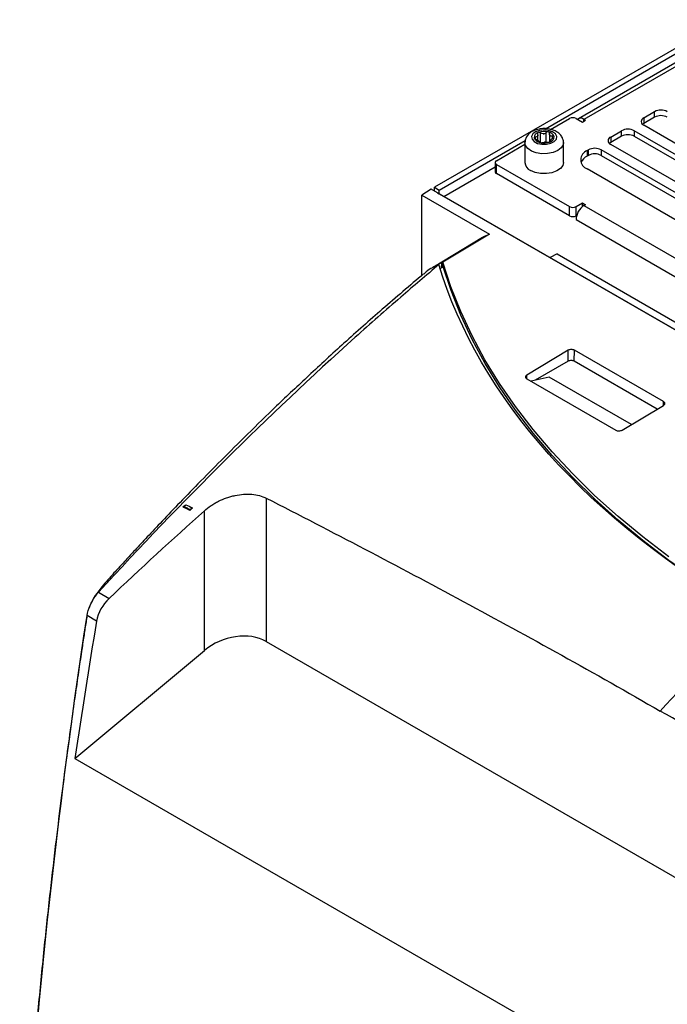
# Model space of a CAD drawing. Header units: millimetres. Extents: x -1263 to 1500, y -1080 to 1468.
# Tile 163 of 166: x 923 to 1067, y 1197 to 1416. Entities that reach past the tile are written whole.
import ezdxf

# ---------------------------------------------------------------- set-up
doc = ezdxf.new("R2010")
doc.units = ezdxf.units.MM

msp = doc.modelspace()

# ---------------------------------------------------------------- linework, layer by layer
at = {"color": 7, "linetype": 'Continuous', "lineweight": 25}
for p, q in [((1077.572, 1414.771), (1015.588, 1378.989)), ((1085.755, 1416.259), (1047.572, 1394.216)), ((1087.005, 1416.135), (1048.822, 1394.092)), ((1040.25, 1392.002), (1078.633, 1414.159)), ((1062.115, 1394.419), (1064.519, 1395.807)), ((1064.519, 1394.582), (1064.519, 1395.807)), ((1041.391, 1391.844), (1045.64, 1394.296)), ((1047.054, 1394.296), (1048.468, 1393.48)), ((1048.468, 1393.48), (1049.175, 1393.888)), ((1049.175, 1393.888), (1048.822, 1394.092)), ((1064.519, 1394.582), (1062.115, 1393.194)), ((1062.115, 1394.419), (1062.115, 1393.194)), ((1101.36, 1370.131), (1062.115, 1392.786)), ((1038.575, 1389.439), (1038.575, 1390.551)), ((1041.138, 1390.881), (1041.138, 1389.031)), ((1054.761, 1390.173), (1057.165, 1391.561)), ((1057.165, 1390.336), (1054.761, 1388.949)), ((1057.165, 1390.336), (1057.165, 1391.561)), ((1099.238, 1368.906), (1059.994, 1391.561)), ((1059.994, 1391.561), (1059.994, 1390.336)), ((1059.994, 1390.336), (1099.238, 1367.681)), ((1016.648, 1378.376), (1035.74, 1389.398)), ((1029.376, 1384.908), (1035.681, 1388.547)), ((1035.681, 1388.918), (1035.681, 1384.508)), ((1038.828, 1389.067), (1038.828, 1389.204)), ((1041.391, 1389.38), (1041.391, 1389.129)), ((1044.281, 1384.508), (1044.281, 1388.918)), ((1054.761, 1390.173), (1054.761, 1388.949)), ((1094.006, 1365.885), (1054.761, 1388.541)), ((1049.529, 1387.153), (1049.812, 1387.316)), ((1049.529, 1387.153), (1049.529, 1385.928)), ((1049.812, 1386.091), (1049.529, 1385.928)), ((1049.812, 1386.091), (1049.812, 1387.316)), ((1091.884, 1364.661), (1052.64, 1387.316)), ((1052.64, 1387.316), (1052.64, 1386.091)), ((1052.64, 1386.091), (1091.884, 1363.436)), ((1029.083, 1384.499), (1029.083, 1382.458)), ((1029.376, 1384.091), (1045.64, 1374.702)), ((1029.376, 1382.05), (1029.376, 1384.091)), ((1017.709, 1376.947), (1029.083, 1383.513)), ((1045.64, 1372.661), (1029.376, 1382.05)), ((1086.652, 1361.64), (1049.529, 1383.071)), ((1014.893, 1378.559), (1012.809, 1377.27)), ((1012.809, 1377.27), (1027.83, 1368.598)), ((1012.809, 1359.419), (1012.809, 1377.27)), ((1248.213, 1243.866), (1014.893, 1378.559)), ((1015.588, 1378.989), (1016.648, 1378.376)), ((1015.588, 1378.158), (1015.588, 1378.989)), ((1016.283, 1377.756), (1016.295, 1377.764)), ((1016.295, 1377.764), (1016.648, 1377.56)), ((1016.648, 1377.56), (1016.648, 1378.376)), ((1016.648, 1377.56), (1247.872, 1244.077)), ((1047.054, 1374.702), (1048.468, 1375.519)), ((1048.468, 1375.519), (1049.175, 1375.111)), ((1048.468, 1374.661), (1048.468, 1375.519)), ((1049.175, 1375.111), (1048.822, 1374.907)), ((1045.64, 1372.661), (1045.64, 1374.702)), ((1047.054, 1372.661), (1047.054, 1374.702)), ((1048.822, 1374.907), (1241.862, 1263.467)), ((1047.201, 1372.746), (1047.054, 1372.661)), ((1047.054, 1371.845), (1240.094, 1260.405)), ((1027.83, 1368.598), (1017.451, 1362.32)), ((1026.248, 1367.821), (1015.541, 1361.331)), ((1042.848, 1364.188), (1041.276, 1363.342)), ((1042.848, 1364.188), (1225.915, 1258.506)), ((1017.18, 1361.339), (1017.304, 1362.231)), ((1017.451, 1362.32), (1017.304, 1362.231)), ((1017.463, 1361.51), (1017.451, 1362.32)), ((1016.894, 1360.937), (1017.376, 1361.225)), ((1017.463, 1361.51), (1017.18, 1361.339)), ((1017.376, 1361.225), (1017.18, 1361.339)), ((1045.289, 1342.74), (1036.098, 1337.249)), ((1045.325, 1340.31), (1045.289, 1342.74)), ((1046.666, 1340.31), (1046.703, 1342.754)), ((1066.502, 1331.325), (1046.703, 1342.754)), ((1045.325, 1340.31), (1037.982, 1336.073)), ((1065.11, 1329.662), (1046.666, 1340.31)), ((1036.098, 1336.419), (1055.897, 1324.989)), ((1041.115, 1336.804), (1037.066, 1335.86)), ((1059.397, 1326.25), (1041.115, 1336.804)), ((1057.311, 1325.003), (1066.502, 1330.494)), ((978.208, 1309.867), (978.208, 1278.008)), ((959.83, 1308.035), (960.357, 1308.386)), ((961.188, 1307.351), (961.836, 1307.727)), ((961.188, 1307.151), (961.188, 1307.351)), ((964.446, 1275.997), (964.446, 1307.052)), ((940.9, 1288.944), (943.275, 1287.573)), ((940.496, 1282.531), (938.375, 1283.756)), ((978.208, 1278.008), (1139.934, 1184.645)), ((935.676, 1251.991), (964.446, 1275.997)), ((935.676, 1251.991), (1055.852, 1182.615))]:
    msp.add_line(p, q, dxfattribs=at)
at = {"color": 250, "linetype": 'Continuous', "lineweight": 25}
for p, q in [((1048.822, 1393.684), (1048.822, 1394.092)), ((1039.187, 1388.924), (1039.187, 1391.086)), ((1040.396, 1389.004), (1040.396, 1391.157)), ((1041.861, 1389.87), (1041.861, 1390.394)), ((1038.02, 1389.731), (1038.02, 1390.166)), ((1038.816, 1389.09), (1038.816, 1389.123)), ((1041.449, 1389.177), (1041.449, 1389.279)), ((1036.109, 1336.453), (1036.098, 1337.249)), ((1066.489, 1330.501), (1066.502, 1331.325))]:
    msp.add_line(p, q, dxfattribs=at)
at = {"color": 7, "linetype": 'Continuous', "lineweight": 25, "flags": 128}
for points in [[(1062.115, 1393.194), (1061.866, 1393.019), (1061.834, 1392.99)], [(1042.767, 1390.307), (1042.475, 1390.877), (1041.847, 1391.348), (1040.967, 1391.655), (1039.954, 1391.759), (1038.944, 1391.644), (1038.075, 1391.326), (1037.463, 1390.849), (1037.191, 1390.276), (1037.296, 1389.685), (1037.763, 1389.156), (1038.531, 1388.76), (1039.494, 1388.551), (1040.523, 1388.557), (1041.478, 1388.777), (1042.232, 1389.181), (1042.682, 1389.715), (1042.767, 1390.307)], [(1054.761, 1388.949), (1054.513, 1388.774), (1054.48, 1388.745)], [(1044.281, 1384.508), (1044.135, 1383.866), (1043.622, 1383.188), (1042.786, 1382.627), (1041.701, 1382.233), (1040.463, 1382.042), (1039.182, 1382.069), (1037.972, 1382.314), (1036.941, 1382.753)], [(1026.248, 1367.821), (1026.58, 1368.013), (1027.83, 1368.598)], [(1067.687, 1296.84), (1061.891, 1301.251), (1056.391, 1305.792), (1051.196, 1310.457), (1046.314, 1315.239), (1041.751, 1320.131), (1037.514, 1325.125), (1033.609, 1330.214), (1030.043, 1335.391), (1026.82, 1340.648), (1023.946, 1345.977), (1021.423, 1351.371), (1019.258, 1356.821), (1017.451, 1362.32)], [(1088.342, 1282.75), (1086.778, 1283.645), (1080.146, 1287.626), (1073.783, 1291.757), (1067.699, 1296.031), (1061.903, 1300.442), (1056.404, 1304.983), (1051.209, 1309.648), (1046.326, 1314.43), (1041.763, 1319.321), (1037.526, 1324.316), (1033.622, 1329.405), (1030.055, 1334.582), (1026.833, 1339.839), (1023.958, 1345.168), (1021.436, 1350.562), (1019.27, 1356.012), (1017.463, 1361.51)], [(961.188, 1307.351), (961.018, 1307.436), (960.849, 1307.522), (960.679, 1307.608), (960.509, 1307.693), (960.339, 1307.779), (960.169, 1307.864), (960, 1307.95), (959.83, 1308.035)]]:
    msp.add_lwpolyline(points, dxfattribs=at)
at = {"color": 250, "linetype": 'Continuous', "lineweight": 25, "flags": 128}
msp.add_lwpolyline([(1044.281, 1388.919), (1044.198, 1388.432), (1043.763, 1387.736), (1042.991, 1387.145), (1041.952, 1386.711), (1040.738, 1386.474), (1039.457, 1386.454), (1038.222, 1386.652), (1037.144, 1387.052), (1036.318, 1387.618), (1035.817, 1388.299), (1035.681, 1388.921)], dxfattribs=at)
at = {"color": 7, "linetype": 'Continuous', "lineweight": 25}
for centre, radius, start, end in [((1065.934, 1393.077), 3.074, 62.60967, 117.39033), ((1065.934, 1391.852), 3.074, 62.60967, 117.39033), ((1046.347, 1392.931), 1.537, 62.60967, 117.39033), ((1048.115, 1393.199), 1.139, 51.64365, 128.36038), ((1062.425, 1393.602), 0.873, 110.78342, 249.21658), ((1038.945, 1390.019), 1.201, 103.49171, 180.85316), ((1039.157, 1389.801), 0.839, 138.36498, 145.9799), ((1038.152, 1390.581), 0.44, 314.89385, 329.45102), ((1039.99, 1387.777), 3.657, 75.53868, 111.2387), ((1039.982, 1388.076), 2.795, 91.6828, 95.09458), ((1039.73, 1392.321), 1.462, 270.12523, 276.65215), ((1040.696, 1389.708), 1.624, 20.10215, 82.66417), ((1040.561, 1389.551), 1.19, 48.36917, 54.39715), ((1041.69, 1390.965), 0.623, 225.61824, 237.14809), ((1058.58, 1388.832), 3.074, 62.60967, 117.39033), ((1058.58, 1387.607), 3.074, 62.60967, 117.39033), ((1039.27, 1390.559), 1.624, 200.10215, 262.66417), ((1039.404, 1390.307), 1.19, 228.36917, 234.39715), ((1038.275, 1388.894), 0.623, 45.61824, 57.14809), ((1039.976, 1392.49), 3.657, 255.53868, 291.2387), ((1039.984, 1391.783), 2.795, 271.6828, 275.09458), ((1040.235, 1387.537), 1.462, 90.12523, 96.65215), ((1041.021, 1390.248), 1.201, 283.49171, 0.85316), ((1040.808, 1390.058), 0.839, 318.36498, 325.9799), ((1041.814, 1389.277), 0.44, 134.89385, 149.45102), ((1055.071, 1389.357), 0.873, 110.78342, 249.21658), ((1050.303, 1385.112), 2.183, 110.78342, 249.21658), ((1051.226, 1384.586), 3.074, 62.60967, 117.39033), ((1051.226, 1383.362), 3.074, 62.60967, 117.39033), ((1029.531, 1384.499), 0.437, 110.78342, 249.21658), ((1037.781, 1384.686), 2.107, 184.82564, 246.4945), ((1050.862, 1383.314), 2.934, 117.03164, 156.18276), ((1029.584, 1382.508), 0.503, 185.6948, 245.62534), ((1046.347, 1376.067), 1.537, 242.60967, 297.39033), ((1050.892, 1371.67), 3.842, 122.60548, 177.39452), ((1046.347, 1374.026), 1.537, 242.60967, 297.39033)]:
    msp.add_arc(centre, radius, start, end, dxfattribs=at)
for centre, major_axis, ratio, start_param, end_param in [((1028.01, 1334.275), (-9.977, 28.238), 0.6665489, 0.0391905, 0.1379167), ((944.871, 1283.827), (3.247, 5.05), 0.6067611, 1.1800291, 2.1841858), ((1815.516, 1541.736), (649.481, 1010.08), 0.6067611, 2.1841858, 2.2133031), ((971.137, 1271.584), (9.717, 3.365), 0.702569, 0.5467405, 2.065177)]:
    msp.add_ellipse(centre, major_axis=major_axis, ratio=ratio, start_param=start_param, end_param=end_param, dxfattribs=at)
for points, knots in [([(1044.243, 1389.345), (1044.182, 1389.575), (1044.047, 1390.077), (1043.562, 1390.742), (1042.861, 1391.314), (1041.951, 1391.747), (1040.868, 1392.008), (1039.693, 1392.064), (1038.523, 1391.901), (1037.476, 1391.528), (1036.632, 1390.975), (1036.044, 1390.286), (1035.713, 1389.573), (1035.713, 1389.105), (1035.713, 1388.919)], [0, 0, 0, 0, 0.0661138, 0.1441385, 0.2254498, 0.3141539, 0.4083412, 0.5031908, 0.5989661, 0.6972367, 0.7873931, 0.8703055, 0.9486969, 1, 1, 1, 1]), ([(1038.665, 1391.186), (1038.587, 1391.154), (1038.53, 1391.097), (1038.478, 1390.96), (1038.484, 1390.882), (1038.517, 1390.806)], [0, 0, 0, 0, 0.5, 0.5, 1, 1, 1, 1]), ([(1038.517, 1390.806), (1038.552, 1390.726), (1038.571, 1390.646), (1038.577, 1390.491), (1038.563, 1390.419), (1038.53, 1390.358)], [0, 0, 0, 0, 0.5, 0.5, 1, 1, 1, 1]), ([(1039.187, 1391.086), (1039.116, 1391.146), (1039.027, 1391.189), (1038.839, 1391.226), (1038.743, 1391.219), (1038.665, 1391.186)], [0, 0, 0, 0, 0.5, 0.5, 1, 1, 1, 1]), ([(1040.396, 1391.157), (1040.335, 1391.086), (1040.263, 1391.023), (1040.094, 1390.922), (1040, 1390.887), (1039.9, 1390.87)], [0, 0, 0, 0, 0.5, 0.5, 1, 1, 1, 1]), ([(1040.903, 1391.319), (1040.815, 1391.341), (1040.715, 1391.337), (1040.532, 1391.278), (1040.452, 1391.225), (1040.396, 1391.157)], [0, 0, 0, 0, 0.5, 0.5, 1, 1, 1, 1]), ([(1041.15, 1390.962), (1041.165, 1391.041), (1041.151, 1391.118), (1041.064, 1391.247), (1040.991, 1391.296), (1040.903, 1391.319)], [0, 0, 0, 0, 0.5, 0.5, 1, 1, 1, 1]), ([(1041.861, 1390.394), (1041.766, 1390.374), (1041.674, 1390.366), (1041.499, 1390.38), (1041.42, 1390.402), (1041.352, 1390.441)], [0, 0, 0, 0, 0.5, 0.5, 1, 1, 1, 1]), ([(1042.221, 1390.266), (1042.211, 1390.321), (1042.168, 1390.365), (1042.037, 1390.41), (1041.951, 1390.412), (1041.861, 1390.394)], [0, 0, 0, 0, 0.5, 0.5, 1, 1, 1, 1]), ([(1038.02, 1390.166), (1037.934, 1390.175), (1037.86, 1390.163), (1037.759, 1390.104), (1037.735, 1390.056), (1037.745, 1390.001)], [0, 0, 0, 0, 0.5, 0.5, 1, 1, 1, 1]), ([(1037.745, 1390.001), (1037.754, 1389.946), (1037.797, 1389.885), (1037.929, 1389.774), (1038.014, 1389.726), (1038.104, 1389.692)], [0, 0, 0, 0, 0.5, 0.5, 1, 1, 1, 1]), ([(1038.104, 1389.692), (1038.199, 1389.655), (1038.291, 1389.612), (1038.466, 1389.517), (1038.546, 1389.467), (1038.613, 1389.417)], [0, 0, 0, 0, 0.5, 0.5, 1, 1, 1, 1]), ([(1038.816, 1389.101), (1038.815, 1389.094), (1038.812, 1389.071), (1038.862, 1389.027), (1038.95, 1388.981), (1039.028, 1388.958), (1039.062, 1388.948)], [0, 0, 0, 0, 0.1600894, 0.4692976, 0.7647197, 1, 1, 1, 1]), ([(1039.062, 1388.948), (1039.15, 1388.926), (1039.25, 1388.912), (1039.433, 1388.906), (1039.513, 1388.914), (1039.57, 1388.928)], [0, 0, 0, 0, 0.5, 0.5, 1, 1, 1, 1]), ([(1039.57, 1388.928), (1039.63, 1388.943), (1039.703, 1388.955), (1039.872, 1388.974), (1039.965, 1388.982), (1040.066, 1388.989)], [0, 0, 0, 0, 0.5, 0.5, 1, 1, 1, 1]), ([(1040.779, 1388.999), (1040.849, 1388.993), (1040.938, 1388.995), (1041.126, 1389.023), (1041.223, 1389.048), (1041.301, 1389.081)], [0, 0, 0, 0, 0.5, 0.5, 1, 1, 1, 1]), ([(1041.301, 1389.081), (1041.379, 1389.113), (1041.436, 1389.152), (1041.487, 1389.224), (1041.482, 1389.257), (1041.449, 1389.279)], [0, 0, 0, 0, 0.5, 0.5, 1, 1, 1, 1]), ([(1041.449, 1389.279), (1041.414, 1389.302), (1041.394, 1389.332), (1041.388, 1389.406), (1041.403, 1389.45), (1041.435, 1389.501)], [0, 0, 0, 0, 0.5, 0.5, 1, 1, 1, 1]), ([(1041.946, 1389.919), (1042.031, 1389.964), (1042.106, 1390.021), (1042.207, 1390.145), (1042.231, 1390.211), (1042.221, 1390.266)], [0, 0, 0, 0, 0.5, 0.5, 1, 1, 1, 1]), ([(1044.25, 1388.922), (1044.261, 1389.012), (1044.278, 1389.154), (1044.253, 1389.294), (1044.243, 1389.345)], [0, 0, 0, 0, 0.6367562, 1, 1, 1, 1]), ([(1013.187, 1359.743), (1010.118, 1357.136), (1004.196, 1352.104), (995.688, 1344.531), (987.858, 1337.348), (980.703, 1330.584), (974.215, 1324.287), (968.388, 1318.496), (963.214, 1313.246), (958.686, 1308.566), (954.796, 1304.485), (951.541, 1301.023), (948.914, 1298.198), (946.913, 1296.028), (945.452, 1294.436), (944.198, 1293.06), (942.986, 1291.736), (941.797, 1290.304), (940.865, 1289.122), (940.038, 1288.047), (939.412, 1286.912), (938.964, 1285.933), (938.822, 1285.451), (938.788, 1285.335)], [0, 0, 0, 0, 0.11893158, 0.22953091, 0.33181118, 0.42577879, 0.51143476, 0.58877591, 0.65779594, 0.71848627, 0.77083694, 0.81483727, 0.85047646, 0.87774421, 0.89663128, 0.91023501, 0.92986696, 0.9495507, 0.96402795, 0.97263543, 0.98666905, 0.99676941, 1, 1, 1, 1]), ([(1016.588, 1361.798), (1015.601, 1361.356), (1014.392, 1360.815), (1013.4, 1359.859), (1013.218, 1359.684)], [0, 0, 0, 0, 0.81661708, 1, 1, 1, 1]), ([(1046.703, 1342.754), (1046.61, 1342.808), (1046.499, 1342.85), (1046.257, 1342.907), (1046.126, 1342.921), (1045.865, 1342.918), (1045.734, 1342.901), (1045.492, 1342.84), (1045.381, 1342.796), (1045.289, 1342.74)], [3.1415927, 3.1415927, 3.1415927, 3.1415927, 3.5342917, 3.5342917, 3.9269908, 3.9269908, 4.3196899, 4.3196899, 4.712389, 4.712389, 4.712389, 4.712389]), ([(1046.666, 1340.31), (1046.577, 1340.361), (1046.473, 1340.401), (1046.244, 1340.456), (1046.119, 1340.47), (1045.749, 1340.47), (1045.502, 1340.412), (1045.325, 1340.31)], [0, 0, 0, 0, 0.25, 0.25, 0.5, 0.5, 1, 1, 1, 1]), ([(1036.098, 1337.249), (1036.005, 1337.194), (1035.931, 1337.128), (1035.831, 1336.985), (1035.805, 1336.908), (1035.805, 1336.754), (1035.831, 1336.677), (1035.931, 1336.536), (1036.005, 1336.472), (1036.098, 1336.419)], [4.712389, 4.712389, 4.712389, 4.712389, 5.1050881, 5.1050881, 5.4977871, 5.4977871, 5.8904862, 5.8904862, 6.2831853, 6.2831853, 6.2831853, 6.2831853]), ([(1066.502, 1330.494), (1066.594, 1330.549), (1066.668, 1330.615), (1066.769, 1330.758), (1066.795, 1330.835), (1066.795, 1330.989), (1066.769, 1331.066), (1066.668, 1331.207), (1066.594, 1331.271), (1066.502, 1331.325)], [1.5707963, 1.5707963, 1.5707963, 1.5707963, 1.9634954, 1.9634954, 2.3561945, 2.3561945, 2.7488936, 2.7488936, 3.1415927, 3.1415927, 3.1415927, 3.1415927]), ([(1055.897, 1324.989), (1055.989, 1324.935), (1056.1, 1324.893), (1056.342, 1324.837), (1056.473, 1324.823), (1056.735, 1324.825), (1056.865, 1324.842), (1057.107, 1324.903), (1057.218, 1324.948), (1057.311, 1325.003)], [0, 0, 0, 0, 0.3926991, 0.3926991, 0.7853982, 0.7853982, 1.1780972, 1.1780972, 1.5707963, 1.5707963, 1.5707963, 1.5707963]), ([(964.446, 1307.052), (964.91, 1307.466), (965.405, 1307.849), (966.194, 1308.381), (966.465, 1308.551), (967.022, 1308.876), (967.309, 1309.032), (968.187, 1309.472), (968.786, 1309.726), (969.705, 1310.049), (970.014, 1310.148), (970.641, 1310.324), (970.959, 1310.403), (971.909, 1310.604), (972.536, 1310.694), (973.467, 1310.76), (973.776, 1310.771), (974.39, 1310.769), (974.696, 1310.756), (975.587, 1310.681), (976.154, 1310.585), (977.23, 1310.298), (977.742, 1310.105), (978.208, 1309.867)], [0, 0, 0, 0, 0.125, 0.125, 0.1875, 0.1875, 0.25, 0.25, 0.375, 0.375, 0.4375, 0.4375, 0.5, 0.5, 0.625, 0.625, 0.6875, 0.6875, 0.75, 0.75, 0.875, 0.875, 1, 1, 1, 1]), ([(978.208, 1309.867), (985.5, 1306.14), (992.793, 1302.364), (1007.384, 1294.713), (1014.682, 1290.84), (1029.28, 1282.979), (1036.581, 1278.991), (1051.186, 1270.865), (1058.489, 1266.724), (1065.792, 1262.508)], [0, 0, 0, 0, 0.25, 0.25, 0.5, 0.5, 0.75, 0.75, 1, 1, 1, 1]), ([(938.375, 1283.756), (938.6, 1285.235), (939.274, 1286.807), (940.431, 1288.4), (940.659, 1288.681), (940.9, 1288.944)], [0.402699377, 0.402699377, 0.402699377, 0.402699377, 0.420045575, 0.420045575, 0.423996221, 0.423996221, 0.423996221, 0.423996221]), ([(938.326, 1283.414), (938.243, 1282.934), (937.993, 1281.491), (937.622, 1278.953), (937.073, 1275.361), (936.427, 1270.983), (935.628, 1265.468), (934.712, 1258.94), (933.683, 1251.342), (932.588, 1242.901), (931.38, 1233.118), (930.08, 1221.925), (928.72, 1209.254), (927.38, 1195.544), (926.094, 1180.813), (924.906, 1165.091), (924.009, 1151.057), (923.561, 1142.296), (923.396, 1139.06)], [0, 0, 0, 0, 0.0095917, 0.0288137, 0.0513486, 0.08216, 0.11757, 0.1633867, 0.2151314, 0.2727966, 0.3363734, 0.4162589, 0.5038377, 0.5990934, 0.7020099, 0.8125713, 0.930763, 1, 1, 1, 1]), ([(1152.323, 1209.314), (1145.117, 1213.922), (1137.912, 1218.537), (1123.498, 1227.713), (1116.289, 1232.274), (1101.868, 1241.252), (1094.654, 1245.67), (1080.224, 1254.274), (1073.008, 1258.46), (1065.792, 1262.508)], [0, 0, 0, 0, 0.25, 0.25, 0.5, 0.5, 0.75, 0.75, 1, 1, 1, 1])]:
    msp.add_open_spline(points, degree=3, knots=knots, dxfattribs=at)
for points in [[(1039.733, 1390.86), (1039.528, 1390.869), (1039.335, 1390.958), (1039.187, 1391.086)], [(1041.254, 1390.519), (1041.151, 1390.632), (1041.118, 1390.796), (1041.15, 1390.962)], [(1038.462, 1390.27), (1038.36, 1390.177), (1038.2, 1390.148), (1038.02, 1390.166)], [(1038.711, 1389.339), (1038.815, 1389.247), (1038.848, 1389.176), (1038.816, 1389.123)], [(1040.232, 1388.999), (1040.437, 1389.009), (1040.63, 1389.013), (1040.779, 1388.999)], [(1041.503, 1389.589), (1041.605, 1389.701), (1041.765, 1389.823), (1041.946, 1389.919)], [(1016.588, 1361.798), (1013.747, 1359.413), (1010.913, 1356.995), (1008.085, 1354.545)], [(1086.059, 1284.032), (1049.725, 1305.007), (1025.467, 1332.162), (1016.588, 1361.798)], [(1008.085, 1354.545), (1004.711, 1351.623), (1001.346, 1348.655), (997.992, 1345.642)], [(997.992, 1345.642), (978.574, 1328.201), (959.492, 1309.252), (940.9, 1288.944)], [(959.675, 1307.942), (959.902, 1308.09), (960.129, 1308.238), (960.357, 1308.386)], [(959.83, 1308.035), (959.778, 1308.005), (959.726, 1307.973), (959.675, 1307.942)], [(961.188, 1307.151), (960.684, 1307.414), (960.179, 1307.678), (959.675, 1307.942)], [(960.357, 1308.386), (960.851, 1308.167), (961.344, 1307.947), (961.836, 1307.727)], [(961.836, 1307.727), (961.62, 1307.535), (961.404, 1307.343), (961.188, 1307.151)], [(943.275, 1287.573), (950.277, 1294.205), (957.333, 1300.702), (964.446, 1307.052)], [(923.616, 1139.917), (925.955, 1186.606), (930.884, 1234.645), (938.375, 1283.756)], [(1086.059, 1284.032), (1079.241, 1276.97), (1072.487, 1269.797), (1065.792, 1262.508)]]:
    msp.add_open_spline(points, degree=3, dxfattribs=at)

doc.saveas('drawing.dxf')
